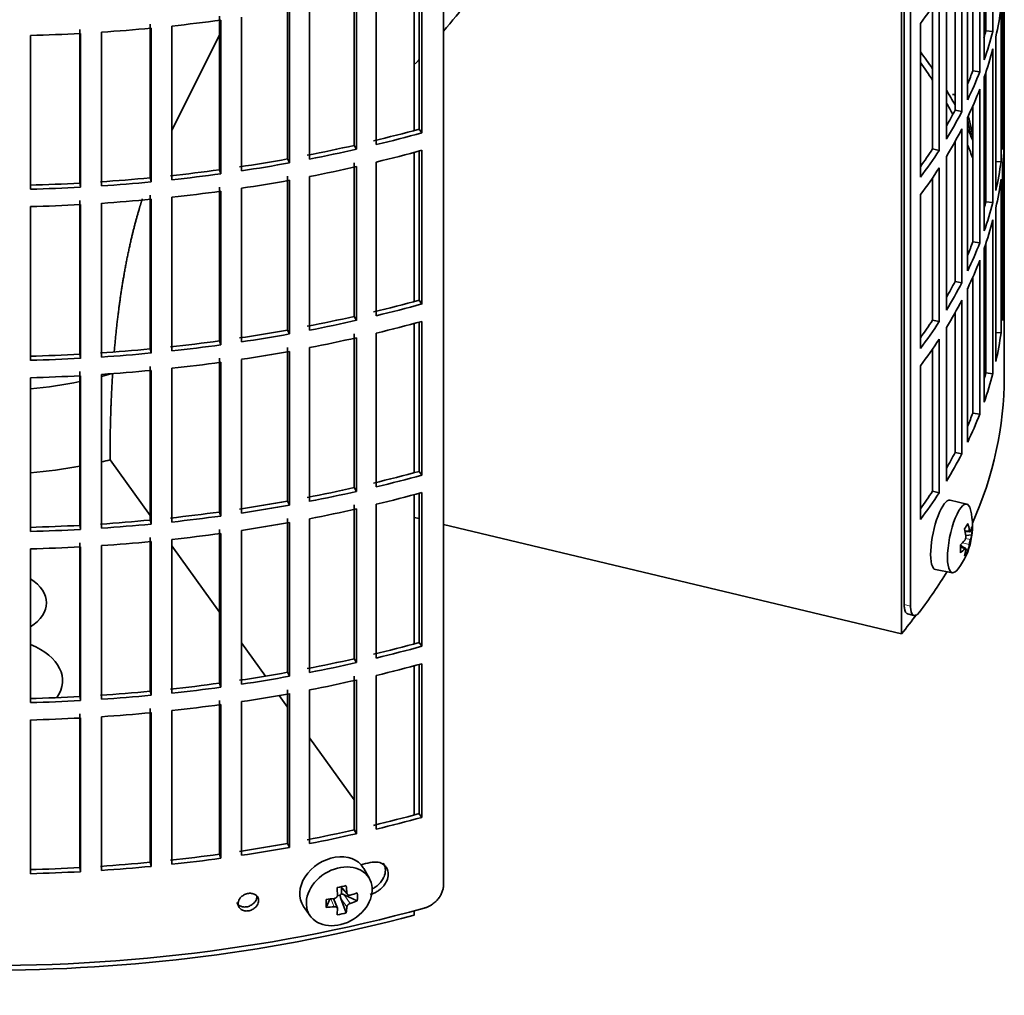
# Model space of a CAD drawing. Header units: millimetres. Extents: x 518 to 1410, y -2520 to 1834.
# Tile 3 of 33: x 1265 to 1404, y -2453 to -2316. Entities that reach past the tile are written whole.
import ezdxf

# ---------------------------------------------------------------- set-up
doc = ezdxf.new("R2010")
doc.units = ezdxf.units.MM
for name, color, linetype in [('M5X8_UNI7687', 7, 'Continuous'), ('VSI184-254_GIUNT', 7, 'Continuous'), ('VSI344-454_FILTR', 7, 'Continuous'), ('VSI344-454_SUPPO', 7, 'Continuous')]:
    doc.layers.add(name, color=color, linetype=linetype)

# ---------------------------------------------------------------- blocks, each defined once
blk = doc.blocks.new('SE4')
at = {"layer": 'M5X8_UNI7687', "color": 7, "linetype": 'Continuous', "lineweight": 35}
for p, q in [((1398.55, -2383.91), (1396.21, -2383.35)), ((1398.31, -2387.76), (1398.99, -2387.82)), ((1399.26, -2388.23), (1398.4, -2388.32)), ((1398.18, -2390.07), (1397.66, -2389.67)), ((1398.37, -2390.13), (1397.67, -2389.89)), ((1398.7, -2390.46), (1398.38, -2390.22)), ((1394.16, -2393.13), (1396.52, -2393.56)), ((1314.5, -2436.59), (1313.7, -2435.2)), ((1310.43, -2437.78), (1311.43, -2438.86)), ((1310.56, -2437.92), (1310.56, -2438.77)), ((1309.99, -2440.78), (1309.43, -2439.44)), ((1310.38, -2438.96), (1309.96, -2439.05)), ((1311.25, -2441.42), (1310.49, -2439.41)), ((1312.8, -2439.76), (1310.96, -2438.9)), ((1305.25, -2440.53), (1306.16, -2441.85)), ((1308.41, -2440.68), (1308.93, -2439.5))]:
    blk.add_line(p, q, dxfattribs=at)
at = {"layer": 'M5X8_UNI7687', "color": 4, "linetype": 'Continuous', "lineweight": 9}
for p, q in [((1398.26, -2387.55), (1398.89, -2387.6)), ((1398.89, -2389.57), (1397.95, -2389.35)), ((1398.37, -2388.73), (1399.06, -2388.89)), ((1398.24, -2390.2), (1397.67, -2390.01)), ((1310.52, -2437.76), (1311.34, -2438.64)), ((1311.34, -2440.61), (1310.49, -2439.41)), ((1310.96, -2438.9), (1311.81, -2440.1)), ((1309.54, -2440.58), (1309.08, -2439.48))]:
    blk.add_line(p, q, dxfattribs=at)
at = {"layer": 'M5X8_UNI7687', "color": 7, "linetype": 'Continuous', "lineweight": 35}
for centre, start, end in [((1389.35, -2332.79), 0.9618, 20.2466), ((1389.35, -2387.01), 323.0972, 13.1681)]:
    blk.add_arc(centre, 10, start, end, dxfattribs=at)
for centre, major_axis, ratio, start_param, end_param in [((1397.52, -2331.07), (1.01, -4.83), 0.279258, 2.875662, 3.13351), ((1397.52, -2331.07), (1.01, -4.83), 0.279258, 1.309438, 1.74625), ((1395.17, -2388.24), (1.03, 4.89), 0.279258, 0, 3.149676), ((1397.52, -2388.73), (-1.01, -4.83), 0.279258, 2.602715, 6.283185), ((1395.17, -2388.24), (1.03, 4.89), 0.279258, 6.275102, 6.283185), ((1391.42, -2389.95), (7.56, 5.34), 0.305094, -0.70884, -0.559147), ((1389.31, -2387.1), (9.07, -4.21), 0.788675, 0.472009, 0.586568), ((1389.41, -2386.93), (7.78, -6.28), 0.739997, 0.659835, 0.774395), ((1389.36, -2387.14), (9.95, 0.98), 0.550814, -0.283422, -0.168863), ((1390.37, -2389.11), (8.32, 4.07), 0.785719, 5.841156, 5.990848), ((1389.36, -2387.14), (9.95, 0.98), 0.550814, -0.64024, -0.525681), ((1389.31, -2387.1), (9.07, -4.21), 0.788675, 0.115191, 0.22975), ((1389.36, -2386.89), (9.95, -1.02), 0.599492, 6.115611, 6.23017), ((1392.47, -2385.79), (3.38, -8.62), 0.459156, 0.788486, 0.938178), ((1389.36, -2386.89), (9.95, -1.02), 0.599492, -0.524392, -0.409833), ((1389.41, -2386.93), (7.78, -6.28), 0.739997, 0.303018, 0.417577), ((1391.42, -2384.95), (6.53, -6.56), 0.631658, 0.068863, 0.218555), ((1397.52, -2388.73), (-1.01, -4.83), 0.279258, 0, 0.538878), ((1309.41, -2437.75), (4.23, 2.67), 0.767256, 0, 3.174849), ((1309.41, -2437.75), (4.23, 2.67), 0.767256, 6.249929, 6.283185), ((1308.04, -2438.09), (9.07, 1.85), 0.019763, -1.362564, -1.212872), ((1307.44, -2434.37), (1.53, -9.88), 0.211325, 1.060011, 1.174571), ((1307.14, -2434.43), (2.6, -9.66), 0.345066, 1.029371, 1.14393), ((1307.29, -2434.52), (9.99, 0.35), 0.508283, 4.80694, 4.9215), ((1310.79, -2439.08), (-0.426, -0.263), 0.771805, 4.793187, 5.319985), ((1310.96, -2439.32), (-0.389, 0.866), 0.498877, 0.936528, 1.454729), ((1310.96, -2439.32), (-0.787, 0.46), 0.398513, 4.948942, 5.467143), ((1307.29, -2434.52), (9.99, 0.35), 0.508283, -1.119427, -1.004868), ((1305.16, -2436.19), (5.99, -7.06), 0.675161, 0.597011, 0.746703), ((1310.92, -2434.98), (-1.49, -9.14), 0.222064, -1.011937, -0.862245), ((1307.29, -2434.27), (9.99, -0.39), 0.642024, 4.849519, 4.964078), ((1307.14, -2434.43), (2.6, -9.66), 0.345066, 0.672553, 0.787113), ((1307.29, -2434.27), (9.99, -0.39), 0.642024, -1.076849, -0.96229), ((1307.44, -2434.37), (1.53, -9.88), 0.211325, 0.703193, 0.817753), ((1308.04, -2433.09), (8.01, -4.64), 0.916989, 5.413008, 5.5627)]:
    blk.add_ellipse(centre, major_axis=major_axis, ratio=ratio, start_param=start_param, end_param=end_param, dxfattribs=at)
blk.add_ellipse((1310.26, -2439.11), major_axis=(-4.17, -2.63), ratio=0.767256, dxfattribs=at)
for points in [[(1398.89, -2387.6), (1398.9, -2387.61), (1398.9, -2387.64), (1398.91, -2387.67), (1398.92, -2387.71), (1398.92, -2387.73), (1398.93, -2387.76), (1398.94, -2387.78), (1398.96, -2387.8), (1398.97, -2387.81), (1398.98, -2387.82), (1398.99, -2387.82), (1399, -2387.81), (1399.02, -2387.81), (1399.03, -2387.8), (1399.04, -2387.78), (1399.05, -2387.76), (1399.06, -2387.74), (1399.06, -2387.73)], [(1398.24, -2389.04), (1398.25, -2389.03), (1398.26, -2389.02), (1398.28, -2388.98), (1398.3, -2388.95), (1398.32, -2388.91), (1398.34, -2388.87), (1398.35, -2388.83), (1398.37, -2388.79), (1398.38, -2388.74), (1398.39, -2388.69), (1398.4, -2388.64), (1398.41, -2388.59), (1398.41, -2388.55), (1398.41, -2388.5), (1398.41, -2388.46), (1398.41, -2388.41), (1398.41, -2388.38), (1398.41, -2388.37)], [(1399.06, -2388.89), (1399.06, -2388.9), (1399.05, -2388.92), (1399.04, -2388.96), (1399.03, -2388.99), (1399.02, -2389.03), (1399, -2389.07), (1398.99, -2389.11), (1398.98, -2389.16), (1398.97, -2389.21), (1398.96, -2389.26), (1398.94, -2389.31), (1398.93, -2389.35), (1398.92, -2389.4), (1398.92, -2389.44), (1398.91, -2389.48), (1398.9, -2389.53), (1398.9, -2389.56), (1398.89, -2389.57)], [(1398.41, -2390.34), (1398.41, -2390.33), (1398.41, -2390.3), (1398.41, -2390.27), (1398.41, -2390.24), (1398.41, -2390.21), (1398.41, -2390.19), (1398.4, -2390.17), (1398.39, -2390.15), (1398.38, -2390.14), (1398.37, -2390.13), (1398.35, -2390.13), (1398.34, -2390.13), (1398.32, -2390.14), (1398.3, -2390.15), (1398.28, -2390.16), (1398.26, -2390.18), (1398.25, -2390.19), (1398.24, -2390.2)], [(1309.54, -2439.42), (1309.55, -2439.42), (1309.59, -2439.41), (1309.63, -2439.4), (1309.68, -2439.38), (1309.72, -2439.36), (1309.76, -2439.34), (1309.8, -2439.31), (1309.84, -2439.28), (1309.88, -2439.25), (1309.91, -2439.21), (1309.93, -2439.17), (1309.96, -2439.13), (1309.98, -2439.09), (1309.99, -2439.05), (1310, -2439.01), (1310, -2438.96), (1310.01, -2438.93), (1310.01, -2438.92)], [(1311.34, -2438.64), (1311.34, -2438.65), (1311.34, -2438.68), (1311.35, -2438.72), (1311.37, -2438.76), (1311.38, -2438.79), (1311.4, -2438.82), (1311.43, -2438.86), (1311.45, -2438.88), (1311.49, -2438.91), (1311.52, -2438.93), (1311.56, -2438.94), (1311.6, -2438.95), (1311.64, -2438.96), (1311.68, -2438.96), (1311.72, -2438.96), (1311.76, -2438.96), (1311.79, -2438.95), (1311.81, -2438.94)], [(1310.01, -2440.89), (1310.01, -2440.88), (1310, -2440.85), (1310, -2440.82), (1309.99, -2440.78), (1309.98, -2440.75), (1309.96, -2440.72), (1309.93, -2440.69), (1309.91, -2440.67), (1309.88, -2440.65), (1309.84, -2440.62), (1309.8, -2440.61), (1309.76, -2440.59), (1309.72, -2440.58), (1309.68, -2440.58), (1309.63, -2440.58), (1309.59, -2440.58), (1309.55, -2440.58), (1309.54, -2440.58)], [(1311.81, -2440.1), (1311.79, -2440.11), (1311.76, -2440.12), (1311.72, -2440.14), (1311.68, -2440.16), (1311.64, -2440.18), (1311.6, -2440.21), (1311.56, -2440.24), (1311.52, -2440.27), (1311.49, -2440.31), (1311.45, -2440.34), (1311.43, -2440.38), (1311.4, -2440.42), (1311.38, -2440.46), (1311.37, -2440.49), (1311.35, -2440.53), (1311.34, -2440.57), (1311.34, -2440.6), (1311.34, -2440.61)]]:
    blk.add_open_spline(points, degree=3, dxfattribs=at)
at = {"layer": 'VSI184-254_GIUNT', "color": 7, "linetype": 'Continuous', "lineweight": 35}
for start_param, end_param in [(-1.14036, -1.10355), (4.877649, 5.059742)]:
    blk.add_ellipse((1260.33, -2345.2), major_axis=(39.5, 0), ratio=0.57735, start_param=start_param, end_param=end_param, dxfattribs=at)
at = {"layer": 'VSI344-454_FILTR', "color": 7, "linetype": 'Continuous', "lineweight": 35}
for p, q in [((1403.83, -2358.68), (1403.83, -2212.18)), ((1324.92, -2437.56), (1324.92, -2216.29)), ((1390.65, -2398.26), (1390.65, -2257.76)), ((1389.74, -2398.02), (1389.74, -2258.5)), ((1402.21, -2317.37), (1402.21, -2295.74)), ((1401.23, -2317.27), (1401.23, -2299.05)), ((1400.99, -2321.37), (1400.99, -2299.74)), ((1400.37, -2323.06), (1400.37, -2301.42)), ((1399.4, -2322.92), (1399.4, -2303.77)), ((1398.67, -2327), (1398.67, -2305.36)), ((1397.85, -2328.66), (1397.85, -2307.02)), ((1396.9, -2328.48), (1396.9, -2308.79)), ((1403.82, -2329.94), (1403.82, -2308.3)), ((1321.48, -2331.13), (1321.48, -2310.13)), ((1321.89, -2331.66), (1321.89, -2310.02)), ((1312.35, -2333.41), (1312.35, -2311.77)), ((1315.46, -2333.31), (1315.46, -2311.67)), ((1395.68, -2332.52), (1395.68, -2310.88)), ((1312.7, -2333.95), (1312.7, -2312.32)), ((1394.65, -2334.14), (1394.65, -2312.5)), ((1403.57, -2334), (1403.57, -2312.36)), ((1302.97, -2335.32), (1302.97, -2313.68)), ((1303.25, -2335.87), (1303.25, -2314.24)), ((1306.09, -2335.34), (1306.09, -2313.71)), ((1393.73, -2333.92), (1393.73, -2313.89)), ((1403.37, -2335.72), (1403.37, -2314.08)), ((1293.39, -2336.85), (1293.39, -2315.21)), ((1293.59, -2337.41), (1293.59, -2315.77)), ((1296.49, -2336.99), (1296.49, -2315.36)), ((1273.77, -2338.72), (1273.77, -2317.09)), ((1276.81, -2339.12), (1276.81, -2317.48)), ((1283.64, -2337.98), (1283.64, -2316.35)), ((1283.78, -2338.55), (1283.78, -2316.92)), ((1286.71, -2338.26), (1286.71, -2316.62)), ((1392.02, -2337.9), (1392.02, -2316.26)), ((1401.23, -2317.27), (1402.21, -2317.37)), ((1266.82, -2339.58), (1266.82, -2317.95)), ((1273.84, -2339.3), (1273.84, -2317.66)), ((1402.63, -2339.75), (1402.63, -2318.12)), ((1402.21, -2341.46), (1402.21, -2319.82)), ((1399.4, -2322.92), (1400.37, -2323.06)), ((1400.99, -2345.46), (1400.99, -2323.82)), ((1401.23, -2341.36), (1401.23, -2323.13)), ((1400.37, -2347.15), (1400.37, -2325.51)), ((1396.9, -2328.48), (1397.85, -2328.66)), ((1399.4, -2347.01), (1399.4, -2327.86)), ((1398.67, -2351.09), (1398.67, -2329.45)), ((1403.57, -2329.93), (1403.82, -2329.94)), ((1321.48, -2331.13), (1321.89, -2331.66)), ((1397.85, -2352.74), (1397.85, -2331.1)), ((1403.82, -2354.03), (1403.82, -2332.39)), ((1312.35, -2333.41), (1312.7, -2333.95)), ((1321.89, -2355.74), (1321.89, -2334.11)), ((1393.73, -2333.92), (1394.65, -2334.14)), ((1396.9, -2352.56), (1396.9, -2332.87)), ((1302.97, -2335.32), (1303.25, -2335.87)), ((1321.48, -2355.22), (1321.48, -2334.22)), ((1395.68, -2356.6), (1395.68, -2334.97)), ((1293.39, -2336.85), (1293.59, -2337.41)), ((1312.35, -2357.5), (1312.35, -2335.86)), ((1312.7, -2358.04), (1312.7, -2336.4)), ((1315.46, -2357.4), (1315.46, -2335.76)), ((1394.65, -2358.22), (1394.65, -2336.59)), ((1402.63, -2335.67), (1403.37, -2335.72)), ((1403.57, -2358.08), (1403.57, -2336.45)), ((1283.64, -2337.98), (1283.78, -2338.55)), ((1302.97, -2359.41), (1302.97, -2337.77)), ((1303.25, -2359.96), (1303.25, -2338.32)), ((1306.09, -2359.43), (1306.09, -2337.79)), ((1393.73, -2358.01), (1393.73, -2337.97)), ((1403.37, -2359.8), (1403.37, -2338.17)), ((1273.77, -2338.72), (1273.84, -2339.3)), ((1293.39, -2360.93), (1293.39, -2339.3)), ((1296.49, -2361.08), (1296.49, -2339.44)), ((1283.64, -2362.07), (1283.64, -2340.43)), ((1283.78, -2362.64), (1283.78, -2341)), ((1286.71, -2362.34), (1286.71, -2340.71)), ((1293.59, -2361.5), (1293.59, -2339.86)), ((1392.02, -2361.99), (1392.02, -2340.35)), ((1266.82, -2363.67), (1266.82, -2342.03)), ((1273.77, -2362.81), (1273.77, -2341.17)), ((1273.84, -2363.39), (1273.84, -2341.75)), ((1276.81, -2363.21), (1276.81, -2341.57)), ((1401.23, -2341.36), (1402.21, -2341.46)), ((1402.63, -2363.84), (1402.63, -2342.2)), ((1402.21, -2365.55), (1402.21, -2343.91)), ((1399.4, -2347.01), (1400.37, -2347.15)), ((1400.99, -2369.55), (1400.99, -2347.91)), ((1401.23, -2365.45), (1401.23, -2347.22)), ((1400.37, -2371.23), (1400.37, -2349.59)), ((1399.4, -2371.09), (1399.4, -2351.94)), ((1396.9, -2352.56), (1397.85, -2352.74)), ((1398.67, -2375.17), (1398.67, -2353.53)), ((1403.57, -2354.02), (1403.82, -2354.03)), ((1321.48, -2355.22), (1321.89, -2355.74)), ((1397.85, -2376.83), (1397.85, -2355.19)), ((1312.35, -2357.5), (1312.7, -2358.04)), ((1396.9, -2376.65), (1396.9, -2356.96)), ((1321.48, -2379.3), (1321.48, -2358.3)), ((1321.89, -2379.83), (1321.89, -2358.19)), ((1393.73, -2358.01), (1394.65, -2358.22)), ((1395.68, -2380.69), (1395.68, -2359.05)), ((1302.97, -2359.41), (1303.25, -2359.96)), ((1312.35, -2381.58), (1312.35, -2359.95)), ((1312.7, -2382.13), (1312.7, -2360.49)), ((1315.46, -2381.48), (1315.46, -2359.84)), ((1402.63, -2359.76), (1403.37, -2359.8)), ((1293.39, -2360.93), (1293.59, -2361.5)), ((1302.97, -2383.49), (1302.97, -2361.86)), ((1306.09, -2383.52), (1306.09, -2361.88)), ((1394.65, -2382.31), (1394.65, -2360.67)), ((1403.83, -2366.02), (1403.83, -2361.13)), ((1273.77, -2362.81), (1273.84, -2363.39)), ((1283.64, -2362.07), (1283.78, -2362.64)), ((1303.25, -2384.05), (1303.25, -2362.41)), ((1393.73, -2382.09), (1393.73, -2362.06)), ((1283.64, -2386.16), (1283.64, -2364.52)), ((1293.39, -2385.02), (1293.39, -2363.38)), ((1293.59, -2385.58), (1293.59, -2363.95)), ((1296.49, -2385.17), (1296.49, -2363.53)), ((1392.02, -2386.07), (1392.02, -2364.44)), ((1273.77, -2386.9), (1273.77, -2365.26)), ((1273.84, -2387.47), (1273.84, -2365.84)), ((1276.81, -2387.29), (1276.81, -2365.66)), ((1283.78, -2386.73), (1283.78, -2365.09)), ((1286.71, -2386.43), (1286.71, -2364.79)), ((1401.23, -2365.45), (1402.21, -2365.55)), ((1266.82, -2387.76), (1266.82, -2366.12)), ((1399.4, -2371.09), (1400.37, -2371.23)), ((1396.9, -2376.65), (1397.85, -2376.83)), ((1321.48, -2379.3), (1321.89, -2379.83)), ((1312.35, -2381.58), (1312.7, -2382.13)), ((1321.48, -2403.39), (1321.48, -2382.39)), ((1321.89, -2403.92), (1321.89, -2382.28)), ((1393.73, -2382.09), (1394.65, -2382.31)), ((1302.97, -2383.49), (1303.25, -2384.05)), ((1312.35, -2405.67), (1312.35, -2384.03)), ((1315.46, -2405.57), (1315.46, -2383.93)), ((1293.39, -2385.02), (1293.59, -2385.58)), ((1312.7, -2406.21), (1312.7, -2384.58)), ((1283.64, -2386.16), (1283.78, -2386.73)), ((1302.97, -2407.58), (1302.97, -2385.94)), ((1303.25, -2408.13), (1303.25, -2386.5)), ((1306.09, -2407.6), (1306.09, -2385.97)), ((1273.77, -2386.9), (1273.84, -2387.47)), ((1293.39, -2409.11), (1293.39, -2387.47)), ((1293.59, -2409.67), (1293.59, -2388.03)), ((1296.49, -2409.25), (1296.49, -2387.62)), ((1273.77, -2410.98), (1273.77, -2389.35)), ((1283.64, -2410.24), (1283.64, -2388.61)), ((1283.78, -2410.81), (1283.78, -2389.18)), ((1286.71, -2410.52), (1286.71, -2388.88)), ((1266.82, -2411.84), (1266.82, -2390.21)), ((1273.84, -2411.56), (1273.84, -2389.92)), ((1276.81, -2411.38), (1276.81, -2389.74)), ((1390.22, -2399.34), (1391.12, -2399.59)), ((1321.48, -2403.39), (1321.89, -2403.92)), ((1312.35, -2405.67), (1312.7, -2406.21)), ((1302.97, -2407.58), (1303.25, -2408.13)), ((1321.48, -2427.48), (1321.48, -2406.48)), ((1321.89, -2428), (1321.89, -2406.37)), ((1312.35, -2429.76), (1312.35, -2408.12)), ((1312.7, -2430.3), (1312.7, -2408.66)), ((1315.46, -2429.66), (1315.46, -2408.02)), ((1283.64, -2410.24), (1283.78, -2410.81)), ((1293.39, -2409.11), (1293.59, -2409.67)), ((1302.97, -2431.67), (1302.97, -2410.03)), ((1306.09, -2431.69), (1306.09, -2410.05)), ((1273.77, -2410.98), (1273.84, -2411.56)), ((1293.39, -2433.19), (1293.39, -2411.56)), ((1296.49, -2433.34), (1296.49, -2411.7)), ((1303.25, -2432.22), (1303.25, -2410.58)), ((1283.64, -2434.33), (1283.64, -2412.69)), ((1286.71, -2434.6), (1286.71, -2412.96)), ((1293.59, -2433.76), (1293.59, -2412.12)), ((1266.82, -2435.93), (1266.82, -2414.29)), ((1273.77, -2435.07), (1273.77, -2413.43)), ((1273.84, -2435.65), (1273.84, -2414.01)), ((1276.81, -2435.47), (1276.81, -2413.83)), ((1283.78, -2434.9), (1283.78, -2413.26)), ((1321.48, -2427.48), (1321.89, -2428)), ((1312.35, -2429.76), (1312.7, -2430.3)), ((1302.97, -2431.67), (1303.25, -2432.22)), ((1293.39, -2433.19), (1293.59, -2433.76)), ((1273.77, -2435.07), (1273.84, -2435.65)), ((1283.64, -2434.33), (1283.78, -2434.9))]:
    blk.add_line(p, q, dxfattribs=at)
at = {"layer": 'VSI344-454_FILTR', "color": 4, "linetype": 'Continuous', "lineweight": 9}
for p, q in [((1390.65, -2398.26), (1389.74, -2398.02)), ((1298.91, -2439.7), (1298.66, -2439.14))]:
    blk.add_line(p, q, dxfattribs=at)
at = {"layer": 'VSI344-454_FILTR', "color": 7, "linetype": 'Continuous', "lineweight": 35}
for centre, major_axis, start_param, end_param in [((1260.33, -2283.35), (143.5, 0), -0.40848, -0.359465), ((1260.33, -2307.44), (143.5, 0), -0.129227, -0.080212), ((1260.33, -2235.18), (143.5, 0), -1.385871, -1.336842), ((1260.33, -2329.08), (142.5, 0), 0.149853, 0.160574), ((1260.33, -2235.18), (143.5, 0), -1.455685, -1.406655), ((1260.33, -2304.99), (142.5, 0), -0.161977, -0.149853), ((1260.33, -2304.99), (143.5, 0), -0.199041, -0.150025), ((1260.33, -2235.18), (143.5, 0), 4.757688, 4.806717), ((1260.33, -2353.16), (143.5, 0), 0.37741, 0.40848), ((1260.33, -2307.44), (143.5, 0), -0.199041, -0.150025), ((1260.33, -2353.16), (142.5, 0), 0.359293, 0.39195), ((1260.33, -2304.99), (142.5, 0), -0.24208, -0.219666), ((1260.33, -2304.99), (143.5, 0), -0.268854, -0.219838), ((1260.33, -2353.16), (143.5, 0), 0.312025, 0.338667), ((1260.33, -2307.44), (143.5, 0), -0.268854, -0.219838), ((1260.33, -2353.16), (142.5, 0), 0.297119, 0.318145), ((1260.33, -2304.99), (142.5, 0), -0.318145, -0.28948), ((1260.33, -2304.99), (143.5, 0), -0.338667, -0.289652), ((1260.33, -2329.08), (143.5, 0), 6.223771, 6.272786), ((1260.33, -2256.82), (142.5, 0), -1.176604, -1.127231), ((1260.33, -2307.44), (143.5, 0), -0.338667, -0.289652), ((1260.33, -2353.16), (143.5, 0), 0.248961, 0.268854), ((1260.33, -2256.82), (143.5, 0), -1.176432, -1.127403), ((1260.33, -2331.53), (143.5, 0), 6.223771, 6.272786), ((1260.33, -2256.82), (142.5, 0), -1.246417, -1.197044), ((1260.33, -2256.82), (143.5, 0), -1.246245, -1.197216), ((1260.33, -2259.27), (143.5, 0), -1.176432, -1.127403), ((1260.33, -2304.99), (142.5, 0), -0.39195, -0.359293), ((1260.33, -2304.99), (143.5, 0), -0.40848, -0.359465), ((1260.33, -2353.16), (142.5, 0), 0.219666, 0.24208), ((1260.33, -2256.82), (142.5, 0), -1.31623, -1.266857), ((1260.33, -2256.82), (142.5, 0), -1.386044, -1.33667), ((1260.33, -2256.82), (143.5, 0), -1.316058, -1.267029), ((1260.33, -2259.27), (143.5, 0), -1.246245, -1.197216), ((1260.33, -2307.44), (143.5, 0), -0.40848, -0.359465), ((1260.33, -2353.16), (143.5, 0), 0.190538, 0.199041), ((1260.33, -2329.08), (143.5, 0), -0.129227, -0.080212), ((1260.33, -2256.82), (142.5, 0), -1.455857, -1.406483), ((1260.33, -2256.82), (143.5, 0), -1.385871, -1.336842), ((1260.33, -2259.27), (143.5, 0), -1.316058, -1.267029), ((1260.33, -2331.53), (143.5, 0), -0.129227, -0.080212), ((1260.33, -2256.82), (142.5, 0), 4.757515, 4.806889), ((1260.33, -2256.82), (143.5, 0), 4.757688, 4.806717), ((1260.33, -2256.82), (143.5, 0), -1.455685, -1.406655), ((1260.33, -2259.27), (143.5, 0), -1.455685, -1.406655), ((1260.33, -2259.27), (143.5, 0), -1.385871, -1.336842), ((1260.33, -2353.16), (142.5, 0), 0.149853, 0.160574), ((1260.33, -2259.27), (143.5, 0), 4.757688, 4.806717), ((1260.33, -2329.08), (142.5, 0), -0.160574, -0.149853), ((1260.33, -2329.08), (143.5, 0), -0.199041, -0.150025), ((1260.33, -2331.53), (143.5, 0), -0.199041, -0.150025), ((1260.33, -2329.08), (142.5, 0), -0.24208, -0.219666), ((1260.33, -2329.08), (143.5, 0), -0.268854, -0.219838), ((1260.33, -2331.53), (143.5, 0), -0.268854, -0.219838), ((1260.33, -2329.08), (142.5, 0), -0.318145, -0.28948), ((1260.33, -2329.08), (143.5, 0), -0.338667, -0.289652), ((1260.33, -2353.16), (143.5, 0), 6.223771, 6.272786), ((1260.33, -2280.9), (142.5, 0), -1.176604, -1.127231), ((1260.33, -2280.9), (143.5, 0), -1.176432, -1.127403), ((1260.33, -2331.53), (143.5, 0), -0.338667, -0.289652), ((1260.33, -2280.9), (142.5, 0), -1.246417, -1.197044), ((1260.33, -2280.9), (143.5, 0), -1.246245, -1.197216), ((1260.33, -2283.35), (143.5, 0), -1.176432, -1.127403), ((1260.33, -2329.08), (142.5, 0), -0.39195, -0.359293), ((1260.33, -2329.08), (143.5, 0), -0.40848, -0.359465), ((1260.33, -2280.9), (142.5, 0), -1.31623, -1.266857), ((1260.33, -2280.9), (143.5, 0), -1.316058, -1.267029), ((1260.33, -2283.35), (143.5, 0), -1.246245, -1.197216), ((1260.33, -2353.16), (143.5, 0), -0.129227, -0.080212), ((1260.33, -2280.9), (142.5, 0), -1.386044, -1.33667), ((1260.33, -2280.9), (143.5, 0), -1.385871, -1.336842), ((1260.33, -2331.53), (143.5, 0), -0.40848, -0.359465), ((1260.33, -2280.9), (142.5, 0), 4.757515, 4.806889), ((1260.33, -2280.9), (142.5, 0), -1.455857, -1.406483), ((1260.33, -2280.9), (143.5, 0), -1.455685, -1.406655), ((1260.33, -2283.35), (143.5, 0), -1.316058, -1.267029), ((1260.33, -2280.9), (143.5, 0), 4.757688, 4.806717), ((1260.33, -2283.35), (143.5, 0), -1.385871, -1.336842), ((1260.33, -2366.02), (143.5, 0), 3.141593, 5.158357), ((1260.33, -2283.35), (143.5, 0), 4.757688, 4.806717), ((1260.33, -2283.35), (143.5, 0), -1.455685, -1.406655), ((1260.33, -2366.02), (-143.5, 0), 2.890798, 3.141593), ((1260.33, -2353.16), (142.5, 0), -0.160574, -0.149853), ((1260.33, -2353.16), (143.5, 0), -0.199041, -0.150025), ((1260.33, -2353.16), (142.5, 0), -0.24208, -0.219666), ((1260.33, -2353.16), (143.5, 0), -0.268854, -0.219838), ((1260.33, -2353.16), (142.5, 0), -0.318145, -0.28948), ((1260.33, -2353.16), (143.5, 0), -0.338667, -0.289652), ((1260.33, -2304.99), (142.5, 0), -1.176604, -1.127231), ((1260.33, -2304.99), (143.5, 0), -1.176432, -1.127403), ((1260.33, -2304.99), (142.5, 0), -1.246417, -1.197044), ((1260.33, -2304.99), (143.5, 0), -1.246245, -1.197216), ((1260.33, -2307.44), (143.5, 0), -1.176432, -1.127403), ((1260.33, -2353.16), (142.5, 0), -0.39195, -0.359293), ((1260.33, -2353.16), (143.5, 0), -0.40848, -0.359465), ((1260.33, -2304.99), (142.5, 0), -1.31623, -1.266857), ((1260.33, -2304.99), (143.5, 0), -1.316058, -1.267029), ((1260.33, -2304.99), (142.5, 0), -1.386044, -1.33667), ((1260.33, -2307.44), (143.5, 0), -1.246245, -1.197216), ((1260.33, -2304.99), (142.5, 0), -1.455857, -1.406483), ((1260.33, -2304.99), (143.5, 0), -1.455685, -1.406655), ((1260.33, -2304.99), (143.5, 0), -1.385871, -1.336842), ((1260.33, -2307.44), (143.5, 0), -1.316058, -1.267029), ((1260.33, -2304.99), (142.5, 0), 4.757515, 4.806889), ((1260.33, -2304.99), (143.5, 0), 4.757688, 4.806717), ((1260.33, -2307.44), (143.5, 0), -1.385871, -1.336842), ((1260.33, -2307.44), (143.5, 0), -1.455685, -1.406655), ((1260.33, -2307.44), (143.5, 0), 4.757688, 4.806717), ((1260.33, -2366.02), (-143.5, 0), -3.552654, -3.478605), ((1260.33, -2329.08), (142.5, 0), -1.176604, -1.127231), ((1260.33, -2329.08), (143.5, 0), -1.176432, -1.127403), ((1260.33, -2329.08), (142.5, 0), -1.246417, -1.197044), ((1260.33, -2329.08), (143.5, 0), -1.246245, -1.197216), ((1260.33, -2329.08), (142.5, 0), -1.31623, -1.266857), ((1260.33, -2331.53), (143.5, 0), -1.176432, -1.127403), ((1260.33, -2329.08), (143.5, 0), -1.316058, -1.267029), ((1260.33, -2331.53), (143.5, 0), -1.246245, -1.197216), ((1260.33, -2329.08), (142.5, 0), -1.455857, -1.406483), ((1260.33, -2329.08), (142.5, 0), -1.386044, -1.33667), ((1260.33, -2329.08), (143.5, 0), -1.385871, -1.336842), ((1260.33, -2329.08), (142.5, 0), 4.757515, 4.806889), ((1260.33, -2329.08), (143.5, 0), 4.757688, 4.806717), ((1260.33, -2329.08), (143.5, 0), -1.455685, -1.406655), ((1260.33, -2331.53), (143.5, 0), -1.316058, -1.267029), ((1260.33, -2331.53), (143.5, 0), -1.385871, -1.336842), ((1260.33, -2331.53), (143.5, 0), 4.757688, 4.806717), ((1260.33, -2331.53), (143.5, 0), -1.455685, -1.406655), ((1260.33, -2353.16), (142.5, 0), -1.176604, -1.127231), ((1260.33, -2353.16), (143.5, 0), -1.176432, -1.127403), ((1260.33, -2353.16), (142.5, 0), -1.246417, -1.197044), ((1260.33, -2353.16), (143.5, 0), -1.246245, -1.197216), ((1260.33, -2353.16), (142.5, 0), -1.31623, -1.266857), ((1260.33, -2353.16), (143.5, 0), -1.316058, -1.267029), ((1260.33, -2353.16), (142.5, 0), -1.386044, -1.33667), ((1260.33, -2353.16), (143.5, 0), -1.385871, -1.336842), ((1260.33, -2353.16), (142.5, 0), 4.757515, 4.806889), ((1260.33, -2353.16), (142.5, 0), -1.455857, -1.406483), ((1260.33, -2353.16), (143.5, 0), -1.455685, -1.406655), ((1260.33, -2357.66), (143.5, 0), -1.192685, -1.182853), ((1260.33, -2353.16), (143.5, 0), 4.757688, 4.806717)]:
    blk.add_ellipse(centre, major_axis=major_axis, ratio=0.57735, start_param=start_param, end_param=end_param, dxfattribs=at)
for points, knots in [([(1403.83, -2361.13), (1403.83, -2361.18), (1403.83, -2361.29), (1403.83, -2361.4), (1403.82, -2361.42), (1403.82, -2361.19), (1403.82, -2360.78), (1403.82, -2360.24), (1403.82, -2359.7), (1403.82, -2359.27), (1403.83, -2358.93), (1403.83, -2358.76), (1403.83, -2358.68)], [0, 0, 0, 0, 0.064066, 0.126815, 0.254692, 0.378277, 0.50107, 0.625893, 0.749447, 0.833633, 0.916759, 1, 1, 1, 1]), ([(1403.82, -2359.9), (1403.82, -2359.99), (1403.82, -2360.2), (1403.82, -2360.54), (1403.83, -2360.88), (1403.83, -2361.04), (1403.83, -2361.13)], [0.6954056, 0.6954056, 0.6954056, 0.6954056, 0.7494469, 0.8336333, 0.9167592, 1, 1, 1, 1]), ([(1390.22, -2399.34), (1390.18, -2399.33), (1390.08, -2399.29), (1389.94, -2399.13), (1389.84, -2398.9), (1389.79, -2398.67), (1389.76, -2398.47), (1389.74, -2398.26), (1389.74, -2398.1), (1389.74, -2398.02)], [0.4220372, 0.4220372, 0.4220372, 0.4220372, 0.49974, 0.6239375, 0.7501535, 0.8127421, 0.8748331, 0.9370469, 1, 1, 1, 1]), ([(1390.65, -2398.26), (1390.65, -2398.31), (1390.65, -2398.4), (1390.65, -2398.53), (1390.66, -2398.65), (1390.68, -2398.77), (1390.69, -2398.88), (1390.71, -2398.98), (1390.76, -2399.16), (1390.85, -2399.38), (1391, -2399.55), (1391.19, -2399.62), (1391.37, -2399.58), (1391.52, -2399.49), (1391.64, -2399.4), (1391.75, -2399.28), (1391.83, -2399.18), (1391.87, -2399.13)], [0, 0, 0, 0, 0.036092, 0.07186, 0.10742, 0.142884, 0.178369, 0.213992, 0.249865, 0.376032, 0.500265, 0.624304, 0.750267, 0.812832, 0.874898, 0.937082, 1, 1, 1, 1]), ([(1314.61, -2438.84), (1314.75, -2438.8), (1315.04, -2438.72), (1315.47, -2438.51), (1315.88, -2438.25), (1316.27, -2437.91), (1316.64, -2437.48), (1317.03, -2436.83), (1317.22, -2435.98), (1317.04, -2435.24), (1316.58, -2434.63), (1315.79, -2434.2), (1314.99, -2434.3), (1314.61, -2434.35)], [0, 0, 0, 0, 0.053459, 0.108873, 0.166241, 0.225564, 0.286842, 0.368684, 0.501097, 0.624779, 0.701219, 0.857925, 1, 1, 1, 1]), ([(1316.43, -2434.43), (1316.47, -2434.48), (1316.66, -2434.78), (1316.82, -2435.41), (1316.64, -2436.24), (1316.18, -2437.08), (1315.57, -2437.71), (1315.04, -2437.98), (1314.89, -2438.05)], [0.3390411, 0.3390411, 0.3390411, 0.3390411, 0.3686839, 0.5010967, 0.6247787, 0.7012187, 0.8579249, 0.9145567, 0.9145567, 0.9145567, 0.9145567]), ([(1322.22, -2440.77), (1322.27, -2440.76), (1322.38, -2440.73), (1322.53, -2440.67), (1322.68, -2440.61), (1322.82, -2440.54), (1322.97, -2440.47), (1323.11, -2440.39), (1323.37, -2440.22), (1323.73, -2439.95), (1324.14, -2439.53), (1324.48, -2439.06), (1324.68, -2438.64), (1324.8, -2438.3), (1324.87, -2438.05), (1324.91, -2437.8), (1324.91, -2437.64), (1324.92, -2437.56)], [0, 0, 0, 0, 0.036074, 0.071835, 0.107394, 0.142867, 0.178369, 0.214015, 0.24992, 0.375515, 0.499618, 0.623903, 0.749864, 0.812552, 0.874725, 0.937001, 1, 1, 1, 1]), ([(1295.84, -2440), (1295.87, -2440.06), (1295.96, -2440.21), (1296.2, -2440.44), (1296.63, -2440.62), (1297.2, -2440.63), (1297.76, -2440.45), (1298.2, -2440.14), (1298.47, -2439.8), (1298.63, -2439.47), (1298.65, -2439.25), (1298.66, -2439.14)], [0.112332, 0.112332, 0.112332, 0.112332, 0.1651632, 0.2496847, 0.3738706, 0.4991399, 0.6219592, 0.7454545, 0.8313176, 0.915596, 1, 1, 1, 1]), ([(1296.02, -2440.15), (1296.03, -2440.04), (1296.04, -2439.82), (1296.2, -2439.49), (1296.48, -2439.15), (1296.91, -2438.85), (1297.48, -2438.67), (1298.04, -2438.68), (1298.52, -2438.88), (1298.86, -2439.23), (1298.89, -2439.54), (1298.91, -2439.7)], [0, 0, 0, 0, 0.084454, 0.168831, 0.25477, 0.378375, 0.501304, 0.626685, 0.750981, 0.875806, 1, 1, 1, 1]), ([(1298.91, -2439.7), (1298.9, -2439.81), (1298.89, -2440.03), (1298.73, -2440.36), (1298.46, -2440.7), (1298.02, -2441.01), (1297.46, -2441.19), (1296.89, -2441.18), (1296.42, -2440.97), (1296.08, -2440.62), (1296.04, -2440.3), (1296.02, -2440.15)], [0, 0, 0, 0, 0.084454, 0.168831, 0.25477, 0.378375, 0.501304, 0.626685, 0.750981, 0.875806, 1, 1, 1, 1])]:
    blk.add_open_spline(points, degree=3, knots=knots, dxfattribs=at)
at = {"layer": 'VSI344-454_SUPPO', "color": 7, "linetype": 'Continuous', "lineweight": 35}
for p, q in [((1389.35, -2402.17), (1389.35, -2258.82)), ((1320.81, -2331.31), (1320.81, -2310.31)), ((1286.71, -2331.32), (1293.39, -2317.84)), ((1320.81, -2355.4), (1320.81, -2334.4)), ((1320.81, -2379.49), (1320.81, -2358.49)), ((1278.01, -2377.47), (1278.01, -2377.67)), ((1278.01, -2377.67), (1283.64, -2385.51)), ((1320.81, -2403.57), (1320.81, -2382.57)), ((1321.48, -2385.94), (1320.81, -2385.78)), ((1389.35, -2402.17), (1324.92, -2386.76)), ((1286.71, -2389.8), (1293.39, -2399.1)), ((1296.49, -2403.43), (1299.86, -2408.12)), ((1320.81, -2427.66), (1320.81, -2406.66)), ((1301.81, -2410.84), (1302.97, -2412.47)), ((1306.09, -2416.81), (1312.35, -2425.54)), ((1320.81, -2441.74), (1320.81, -2441.16))]:
    blk.add_line(p, q, dxfattribs=at)
for centre, major_axis, start_param, end_param in [((1260.33, -2353.78), (-142.5, 0), 3.292267, 3.302166), ((1260.33, -2353.78), (45, 0), -1.195801, -1.166986), ((1260.33, -2353.78), (45, 0), 4.857298, 5.015829), ((1260.33, -2397.8), (8.75, 0), -0.73379, 0.73379), ((1260.33, -2367.25), (-142.5, 0), -3.579922, -3.543464), ((1260.33, -2408.77), (-11, 0), 2.759244, 4.080416), ((1260.33, -2367.25), (-142.5, 0), 1.132467, 2.009125)]:
    blk.add_ellipse(centre, major_axis=major_axis, ratio=0.57735, start_param=start_param, end_param=end_param, dxfattribs=at)
for points, degree, knots in [([(1324.92, -2317.32), (1327.28, -2314.56), (1333.44, -2307.35), (1343.38, -2295.71), (1351.17, -2286.58), (1354.92, -2282.19)], 3, [0.1202731, 0.1202731, 0.1202731, 0.1202731, 0.3333333, 0.6666667, 0.9628422, 0.9628422, 0.9628422, 0.9628422]), ([(1282.55, -2340.95), (1282.29, -2341.75), (1282.05, -2342.58), (1280.72, -2347.1), (1279.82, -2352.54), (1279.05, -2357.15), (1278.61, -2362.37)], 2, [0.2037435, 0.2037435, 0.2037435, 0.25, 0.25, 0.5, 0.5, 0.7122289, 0.7122289, 0.7122289])]:
    blk.add_open_spline(points, degree=degree, knots=knots, dxfattribs=at)
for points, degree in [([(1320.96, -2321.95), (1321.13, -2321.75), (1321.31, -2321.54), (1321.48, -2321.34)], 3), ([(1278.38, -2365.46), (1278.01, -2371.17), (1278.01, -2377.47)], 2)]:
    blk.add_open_spline(points, degree=degree, dxfattribs=at)

msp = doc.modelspace()

# ---------------------------------------------------------------- block references
msp.add_blockref('SE4', (0, 0))

doc.saveas('drawing.dxf')
